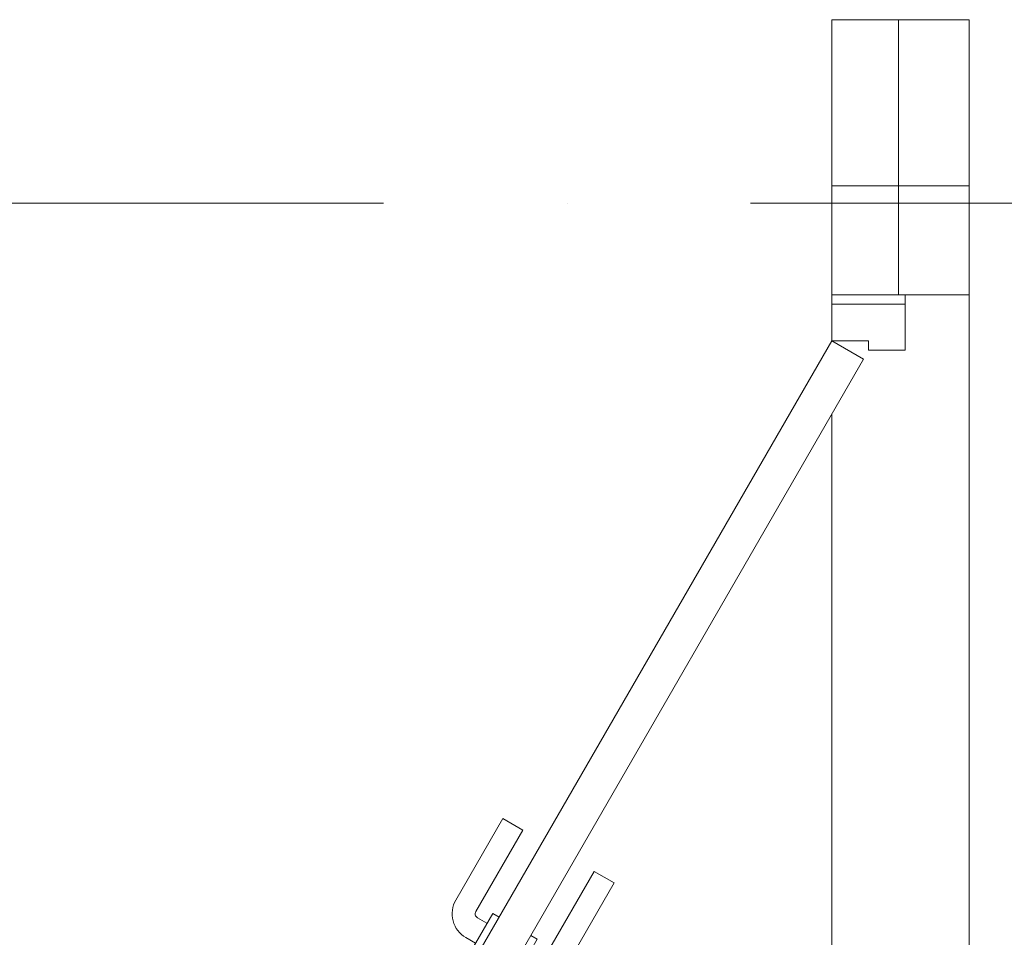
# Model space of a CAD drawing. Header units: millimetres. Extents: x -5460 to 47962, y 30005 to 103451.
# Tile 162 of 192: x 33543 to 34616, y 48681 to 49681. Entities that reach past the tile are written whole.
import ezdxf

# ---------------------------------------------------------------- set-up
doc = ezdxf.new("R2010")
doc.units = ezdxf.units.MM
doc.linetypes.add('4_ Штрихпунктир_ 10 х 2 мм', pattern=[1400, 1000, -200, 0, -200])
for name, color, linetype, lineweight in [('A-DOOR-____-MCUT', 7, 'Continuous', 18), ('A-DOOR-____-OTLN', 7, 'Continuous', 9), ('A-DOOR-FRAM-MCUT', 7, 'Continuous', 18), ('A-WALL-____-MCUT', 7, 'Continuous', 9), ('A-WALL-____-OTLN', 7, 'Continuous', 9), ('A-WALL-____-PATT', 7, 'Continuous', 9), ('S-GRID-____-OTLN', 7, 'Continuous', 9)]:
    doc.layers.add(name, color=color, linetype=linetype, lineweight=lineweight)

# ---------------------------------------------------------------- blocks, each defined once
blk = doc.blocks.new('АР_Дверь однопольная - 900х2100h_800__Глухая_1 эт_Су-4641112-ВКК_01_К1_З_ЭОМ_кабель_')
at = {"layer": 'A-DOOR-____-MCUT', "color": 253, "lineweight": 13, "true_color": 0xaaaaaa}
for p, q in [((-292.8, 475), (-312.8, 440.4)), ((400, 75), (-292.8, 475)), ((-312.8, 440.4), (380, 40.4)), ((380, 40.4), (400, 75))]:
    blk.add_line(p, q, dxfattribs=at)
at = {"layer": 'A-DOOR-____-OTLN', "color": 253, "lineweight": 5, "true_color": 0xaaaaaa}
for p, q in [((-120.6, 433.3), (-209.4, 484.6)), ((-256.3, 463.2), (-250.3, 473.6)), ((-271.2, 462.5), (-267.2, 469.4)), ((-267.2, 469.4), (-223.9, 444.4)), ((-133.1, 411.7), (-221.9, 462.9)), ((-234.7, 450.7), (-228.7, 461.1)), ((-223.9, 444.4), (-227.9, 437.5)), ((-133.1, 411.7), (-120.6, 433.3)), ((-291.2, 427.9), (-295.2, 420.9)), ((-295.2, 420.9), (-251.9, 395.9)), ((-284.3, 414.7), (-290.3, 404.3)), ((-262.7, 402.2), (-268.7, 391.8)), ((-251.9, 395.9), (-247.9, 402.9)), ((-178.1, 333.7), (-266.9, 385)), ((-190.6, 312.1), (-279.4, 363.3)), ((-178.1, 333.7), (-190.6, 312.1))]:
    blk.add_line(p, q, dxfattribs=at)
for centre, radius, start, end in [((-224.4, 458.6), 30, 60, 150), ((400, 75), 800, 150, 180), ((-224.4, 458.6), 4.99, 60, 150), ((-264.4, 389.3), 30, 150, 240), ((-264.4, 389.3), 4.99, 150, 240)]:
    blk.add_arc(centre, radius, start, end, dxfattribs=at)
at = {"layer": 'A-DOOR-FRAM-MCUT', "color": 253, "lineweight": 13, "true_color": 0xaaaaaa}
for p, q in [((-440, 75), (-450, 75)), ((-400, 75), (-440, 75)), ((-440, 75), (-440, -5)), ((-400, 35), (-400, 75)), ((440, 75), (400, 75)), ((400, 75), (400, 35)), ((440, -5), (440, 75)), ((440, 75), (450, 75)), ((-390, 35), (-400, 35)), ((-390, -5), (-390, 35)), ((400, 35), (390, 35)), ((390, 35), (390, -5)), ((-440, -5), (-450, -5)), ((-440, -5), (-390, -5)), ((390, -5), (440, -5)), ((440, -5), (450, -5))]:
    blk.add_line(p, q, dxfattribs=at)
blk = doc.blocks.new('Наметкина 10_РД_АР_К1_отсоединено_rvt-1-ВКК_01_К1_З_ЭОМ_кабель_')
at = {"layer": 'A-WALL-____-PATT', "lineweight": 5, "true_color": 0xaaaaaa}
h = blk.add_hatch(dxfattribs=at)
h.set_pattern_fill('FP_2', color=253, style=0, pattern_type=2)
h.set_pattern_definition([(0, (0, 0), (0, 500), []), (90, (0, 0), (-500, 3e-14), [])])
h.paths.add_polyline_path([(32450, 46020), (32600, 46020), (32600, 46120), (32450, 46120)])
h.paths.add_polyline_path([(32450, 47020), (32600, 47020), (32600, 47600), (32450, 47600), (32450, 47085)])
h.paths.add_polyline_path([(32600, 48500), (32600, 48800), (32450, 48800), (32450, 48500)])
at = {"layer": 'A-WALL-____-MCUT', "color": 253, "lineweight": 5, "true_color": 0xaaaaaa}
for p, q in [((32600, 48800), (32450, 48800)), ((32450, 48800), (32450, 48500)), ((32600, 48500), (32600, 48800)), ((32450, 48500), (32600, 48500))]:
    blk.add_line(p, q, dxfattribs=at)
at = {"layer": 'A-WALL-____-OTLN', "color": 253, "lineweight": 5, "true_color": 0xaaaaaa}
for p, q in [((32450, 48490), (32450, 48500)), ((32600, 48500), (32600, 47600)), ((32450, 47650), (32450, 48370))]:
    blk.add_line(p, q, dxfattribs=at)
at = {"layer": 'A-DOOR-____-OTLN', "color": 253, "lineweight": 5, "true_color": 0xaaaaaa, "rotation": 89.99999999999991}
blk.add_blockref('АР_Дверь однопольная - 900х2100h_800__Глухая_1 эт_Су-4641112-ВКК_01_К1_З_ЭОМ_кабель_', (32525, 48050), dxfattribs=at)

msp = doc.modelspace()

# ---------------------------------------------------------------- linework, layer by layer
at = {"layer": 'S-GRID-____-OTLN', "color": 253, "linetype": '4_ Штрихпунктир_ 10 х 2 мм', "true_color": 0xaaaaaa}
msp.add_line((39539.6, 49481.2), (-2215.3, 49481.2), dxfattribs=at)

# ---------------------------------------------------------------- block references
at = {"lineweight": 5}
msp.add_blockref('Наметкина 10_РД_АР_К1_отсоединено_rvt-1-ВКК_01_К1_З_ЭОМ_кабель_', (1977.6, 881.2), dxfattribs=at)

doc.saveas('drawing.dxf')
